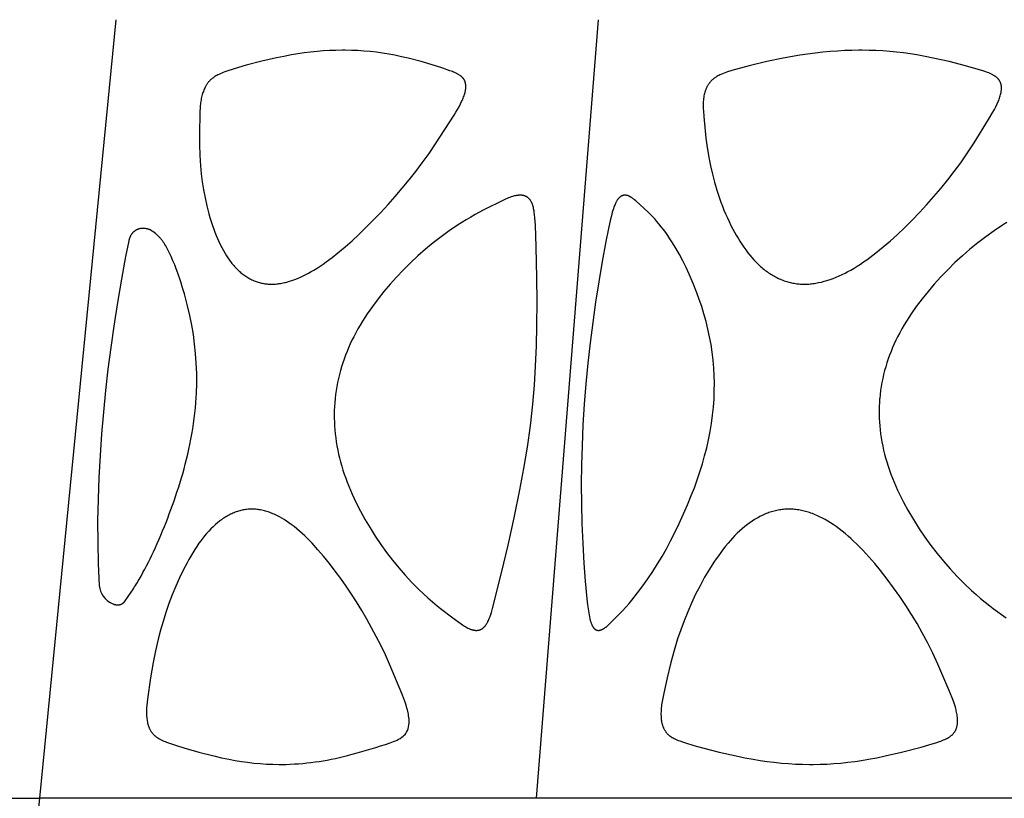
# Model space of a CAD drawing. Header units: millimetres. Extents: x 1250 to 1725, y 0 to 1655.
# Tile 214 of 256: x 1345 to 1398, y 1486 to 1528. Entities that reach past the tile are written whole.
import ezdxf

# ---------------------------------------------------------------- set-up
doc = ezdxf.new("R2010")
doc.units = ezdxf.units.MM
doc.header["$MEASUREMENT"] = 0
doc.layers.add('Crea2D$visibili$tangenti', color=7, linetype='Continuous', true_color=0x000000)

msp = doc.modelspace()

# ---------------------------------------------------------------- linework, layer by layer
at = {"layer": 'Crea2D$visibili$tangenti'}
for p, q in [((1346.084, 1486.197), (1350.206, 1528.073)), ((1372.808, 1486.197), (1376.151, 1528.073)), ((1323.66, 1486.197), (1346.084, 1486.197)), ((1341.996, 1444.314), (1346.084, 1486.197)), ((1372.808, 1486.197), (1346.084, 1486.197)), ((1403.019, 1486.197), (1372.808, 1486.197))]:
    msp.add_line(p, q, dxfattribs=at)
for points in [[(1358.557, 1513.846), (1358.627, 1513.847), (1358.697, 1513.85), (1358.766, 1513.855), (1358.836, 1513.862), (1358.905, 1513.869), (1358.974, 1513.879), (1359.043, 1513.89), (1359.111, 1513.902), (1359.18, 1513.916), (1359.248, 1513.93), (1359.316, 1513.947), (1359.383, 1513.964), (1359.517, 1514.002), (1359.65, 1514.044), (1359.805, 1514.099), (1359.958, 1514.159), (1360.11, 1514.224), (1360.259, 1514.293), (1360.406, 1514.366), (1360.552, 1514.443), (1360.695, 1514.523), (1360.837, 1514.606), (1361.006, 1514.711), (1361.172, 1514.819), (1361.336, 1514.93), (1361.498, 1515.045), (1361.816, 1515.282), (1362.126, 1515.529), (1362.511, 1515.853), (1362.887, 1516.187), (1363.255, 1516.529), (1363.616, 1516.878), (1364.026, 1517.29), (1364.428, 1517.708), (1364.822, 1518.135), (1365.208, 1518.569), (1365.585, 1519.01), (1365.953, 1519.459), (1366.312, 1519.914), (1366.663, 1520.377), (1367.031, 1520.885), (1367.386, 1521.401), (1368.382, 1522.943), (1368.473, 1523.091), (1368.56, 1523.24), (1368.645, 1523.392), (1368.725, 1523.546), (1368.784, 1523.668), (1368.813, 1523.729), (1368.84, 1523.791), (1368.866, 1523.854), (1368.89, 1523.917), (1368.913, 1523.981), (1368.934, 1524.045), (1368.95, 1524.101), (1368.965, 1524.156), (1368.978, 1524.212), (1368.984, 1524.24), (1368.99, 1524.268), (1368.995, 1524.296), (1368.999, 1524.324), (1369.003, 1524.353), (1369.006, 1524.381), (1369.008, 1524.409), (1369.009, 1524.438), (1369.01, 1524.467), (1369.01, 1524.495), (1369.009, 1524.519), (1369.008, 1524.542), (1369.006, 1524.565), (1369.003, 1524.588), (1369, 1524.611), (1368.996, 1524.635), (1368.991, 1524.657), (1368.986, 1524.68), (1368.98, 1524.703), (1368.973, 1524.725), (1368.969, 1524.736), (1368.966, 1524.747), (1368.962, 1524.758), (1368.957, 1524.768), (1368.953, 1524.779), (1368.948, 1524.789), (1368.944, 1524.8), (1368.939, 1524.81), (1368.933, 1524.82), (1368.928, 1524.831), (1368.922, 1524.84), (1368.917, 1524.85), (1368.911, 1524.86), (1368.905, 1524.869), (1368.899, 1524.878), (1368.893, 1524.886), (1368.886, 1524.895), (1368.88, 1524.904), (1368.873, 1524.912), (1368.866, 1524.921), (1368.852, 1524.937), (1368.837, 1524.953), (1368.822, 1524.969), (1368.806, 1524.984), (1368.79, 1524.999), (1368.774, 1525.013), (1368.757, 1525.027), (1368.739, 1525.041), (1368.722, 1525.054), (1368.704, 1525.067), (1368.667, 1525.092), (1368.637, 1525.111), (1368.607, 1525.13), (1368.576, 1525.147), (1368.545, 1525.164), (1368.513, 1525.181), (1368.481, 1525.196), (1368.417, 1525.226), (1368.351, 1525.254), (1368.285, 1525.281), (1368.152, 1525.331), (1367.77, 1525.465), (1367.386, 1525.59), (1366.611, 1525.817), (1365.906, 1526), (1365.551, 1526.083), (1365.194, 1526.158), (1364.864, 1526.219), (1364.532, 1526.273), (1364.199, 1526.32), (1363.865, 1526.358), (1363.53, 1526.388), (1363.194, 1526.41), (1362.858, 1526.424), (1362.522, 1526.429), (1362.44, 1526.428), (1362.359, 1526.429), (1362.02, 1526.424), (1361.681, 1526.41), (1361.342, 1526.39), (1361.004, 1526.361), (1360.657, 1526.325), (1360.311, 1526.282), (1359.966, 1526.231), (1359.622, 1526.175), (1359.223, 1526.102), (1358.826, 1526.021), (1358.036, 1525.841), (1357.2, 1525.624), (1356.785, 1525.505), (1356.207, 1525.325), (1356.043, 1525.267), (1355.961, 1525.237), (1355.881, 1525.204), (1355.801, 1525.17), (1355.722, 1525.133), (1355.668, 1525.107), (1355.615, 1525.079), (1355.563, 1525.05), (1355.512, 1525.02), (1355.487, 1525.004), (1355.462, 1524.987), (1355.438, 1524.971), (1355.414, 1524.954), (1355.39, 1524.936), (1355.367, 1524.918), (1355.344, 1524.899), (1355.321, 1524.88), (1355.298, 1524.86), (1355.276, 1524.839), (1355.254, 1524.817), (1355.233, 1524.795), (1355.212, 1524.773), (1355.192, 1524.75), (1355.172, 1524.727), (1355.153, 1524.703), (1355.134, 1524.679), (1355.116, 1524.654), (1355.098, 1524.629), (1355.081, 1524.604), (1355.064, 1524.578), (1355.047, 1524.552), (1355.031, 1524.526), (1355.016, 1524.499), (1355.001, 1524.473), (1354.986, 1524.445), (1354.959, 1524.39), (1354.933, 1524.334), (1354.909, 1524.277), (1354.887, 1524.22), (1354.867, 1524.162), (1354.848, 1524.104), (1354.832, 1524.045), (1354.811, 1523.973), (1354.793, 1523.9), (1354.778, 1523.827), (1354.763, 1523.753), (1354.751, 1523.68), (1354.741, 1523.606), (1354.731, 1523.532), (1354.723, 1523.458), (1354.711, 1523.309), (1354.703, 1523.16), (1354.692, 1522.861), (1354.677, 1522.11), (1354.68, 1521.36), (1354.7, 1520.789), (1354.738, 1520.219), (1354.779, 1519.784), (1354.833, 1519.35), (1354.9, 1518.918), (1354.98, 1518.488), (1355.074, 1518.062), (1355.127, 1517.85), (1355.183, 1517.639), (1355.244, 1517.429), (1355.308, 1517.221), (1355.376, 1517.013), (1355.449, 1516.807), (1355.512, 1516.638), (1355.578, 1516.471), (1355.648, 1516.305), (1355.721, 1516.14), (1355.798, 1515.978), (1355.879, 1515.817), (1355.964, 1515.659), (1356.054, 1515.503), (1356.131, 1515.379), (1356.21, 1515.257), (1356.294, 1515.138), (1356.381, 1515.021), (1356.426, 1514.964), (1356.472, 1514.908), (1356.519, 1514.852), (1356.567, 1514.798), (1356.616, 1514.744), (1356.666, 1514.692), (1356.717, 1514.64), (1356.77, 1514.59), (1356.816, 1514.547), (1356.864, 1514.504), (1356.912, 1514.463), (1356.962, 1514.423), (1357.012, 1514.384), (1357.063, 1514.345), (1357.115, 1514.308), (1357.167, 1514.272), (1357.221, 1514.238), (1357.275, 1514.204), (1357.33, 1514.172), (1357.385, 1514.142), (1357.442, 1514.112), (1357.499, 1514.084), (1357.556, 1514.058), (1357.615, 1514.033), (1357.671, 1514.011), (1357.728, 1513.99), (1357.785, 1513.971), (1357.843, 1513.953), (1357.901, 1513.936), (1357.959, 1513.921), (1358.018, 1513.907), (1358.077, 1513.895), (1358.137, 1513.884), (1358.197, 1513.874), (1358.256, 1513.866), (1358.317, 1513.859), (1358.377, 1513.854), (1358.437, 1513.85), (1358.497, 1513.847)], [(1387.222, 1513.846), (1387.3, 1513.847), (1387.377, 1513.85), (1387.454, 1513.855), (1387.531, 1513.861), (1387.608, 1513.869), (1387.684, 1513.879), (1387.76, 1513.889), (1387.837, 1513.901), (1387.913, 1513.915), (1387.988, 1513.93), (1388.139, 1513.964), (1388.288, 1514.002), (1388.437, 1514.045), (1388.603, 1514.1), (1388.768, 1514.159), (1388.931, 1514.224), (1389.092, 1514.293), (1389.251, 1514.366), (1389.408, 1514.443), (1389.564, 1514.525), (1389.717, 1514.609), (1389.894, 1514.712), (1390.069, 1514.819), (1390.242, 1514.93), (1390.412, 1515.044), (1390.58, 1515.162), (1390.746, 1515.282), (1391.072, 1515.531), (1391.468, 1515.852), (1391.855, 1516.185), (1392.232, 1516.527), (1392.602, 1516.878), (1393.014, 1517.286), (1393.417, 1517.702), (1393.811, 1518.128), (1394.195, 1518.561), (1394.57, 1519.003), (1394.934, 1519.453), (1395.289, 1519.912), (1395.633, 1520.378), (1396.002, 1520.905), (1396.357, 1521.442), (1397.131, 1522.699), (1397.364, 1523.091), (1397.446, 1523.24), (1397.525, 1523.392), (1397.599, 1523.546), (1397.652, 1523.668), (1397.677, 1523.729), (1397.701, 1523.791), (1397.724, 1523.854), (1397.745, 1523.917), (1397.764, 1523.981), (1397.781, 1524.045), (1397.793, 1524.102), (1397.805, 1524.16), (1397.814, 1524.218), (1397.818, 1524.247), (1397.821, 1524.276), (1397.824, 1524.305), (1397.826, 1524.334), (1397.827, 1524.364), (1397.828, 1524.393), (1397.827, 1524.422), (1397.826, 1524.451), (1397.823, 1524.48), (1397.822, 1524.495), (1397.82, 1524.509), (1397.816, 1524.533), (1397.812, 1524.557), (1397.807, 1524.58), (1397.801, 1524.604), (1397.794, 1524.627), (1397.787, 1524.65), (1397.779, 1524.673), (1397.77, 1524.695), (1397.761, 1524.718), (1397.75, 1524.739), (1397.739, 1524.761), (1397.728, 1524.782), (1397.722, 1524.792), (1397.716, 1524.803), (1397.709, 1524.813), (1397.703, 1524.823), (1397.696, 1524.832), (1397.689, 1524.842), (1397.682, 1524.852), (1397.675, 1524.861), (1397.667, 1524.871), (1397.659, 1524.88), (1397.651, 1524.89), (1397.642, 1524.899), (1397.634, 1524.908), (1397.625, 1524.917), (1397.608, 1524.934), (1397.589, 1524.951), (1397.57, 1524.967), (1397.551, 1524.983), (1397.531, 1524.998), (1397.511, 1525.013), (1397.49, 1525.027), (1397.469, 1525.041), (1397.448, 1525.055), (1397.404, 1525.08), (1397.36, 1525.105), (1397.324, 1525.124), (1397.288, 1525.141), (1397.215, 1525.175), (1397.141, 1525.207), (1397.066, 1525.236), (1396.991, 1525.264), (1396.762, 1525.34), (1396.328, 1525.471), (1395.892, 1525.594), (1395.014, 1525.817), (1394.15, 1526.011), (1393.716, 1526.098), (1393.28, 1526.175), (1392.914, 1526.233), (1392.548, 1526.283), (1392.181, 1526.326), (1391.812, 1526.362), (1391.444, 1526.39), (1391.074, 1526.411), (1390.705, 1526.424), (1390.335, 1526.429), (1390.243, 1526.428), (1390.151, 1526.429), (1389.769, 1526.424), (1389.388, 1526.41), (1389.007, 1526.389), (1388.626, 1526.361), (1388.212, 1526.321), (1387.798, 1526.274), (1387.385, 1526.219), (1386.973, 1526.157), (1386.089, 1526), (1385.21, 1525.816), (1384.322, 1525.607), (1383.442, 1525.371), (1383.262, 1525.318), (1383.083, 1525.261), (1382.994, 1525.231), (1382.906, 1525.198), (1382.819, 1525.164), (1382.733, 1525.128), (1382.677, 1525.102), (1382.622, 1525.076), (1382.567, 1525.048), (1382.513, 1525.018), (1382.487, 1525.003), (1382.461, 1524.987), (1382.435, 1524.97), (1382.41, 1524.953), (1382.385, 1524.936), (1382.36, 1524.918), (1382.336, 1524.899), (1382.312, 1524.88), (1382.29, 1524.861), (1382.268, 1524.842), (1382.247, 1524.822), (1382.226, 1524.802), (1382.205, 1524.781), (1382.185, 1524.76), (1382.166, 1524.738), (1382.147, 1524.716), (1382.128, 1524.693), (1382.11, 1524.67), (1382.093, 1524.646), (1382.076, 1524.622), (1382.059, 1524.598), (1382.043, 1524.574), (1382.028, 1524.549), (1382.013, 1524.524), (1381.998, 1524.496), (1381.983, 1524.467), (1381.969, 1524.439), (1381.955, 1524.41), (1381.942, 1524.381), (1381.93, 1524.351), (1381.918, 1524.321), (1381.907, 1524.291), (1381.897, 1524.261), (1381.887, 1524.231), (1381.868, 1524.17), (1381.852, 1524.108), (1381.838, 1524.045), (1381.822, 1523.972), (1381.81, 1523.898), (1381.8, 1523.824), (1381.792, 1523.75), (1381.786, 1523.676), (1381.782, 1523.602), (1381.78, 1523.528), (1381.779, 1523.454), (1381.782, 1523.305), (1381.789, 1523.156), (1381.812, 1522.859), (1381.883, 1522.087), (1381.927, 1521.702), (1381.977, 1521.317), (1382.064, 1520.764), (1382.115, 1520.489), (1382.17, 1520.214), (1382.271, 1519.772), (1382.385, 1519.334), (1382.513, 1518.899), (1382.656, 1518.469), (1382.733, 1518.255), (1382.813, 1518.044), (1382.898, 1517.833), (1382.986, 1517.625), (1383.078, 1517.418), (1383.173, 1517.212), (1383.273, 1517.009), (1383.377, 1516.808), (1383.466, 1516.642), (1383.558, 1516.478), (1383.654, 1516.315), (1383.752, 1516.155), (1383.855, 1515.997), (1383.96, 1515.841), (1384.07, 1515.688), (1384.184, 1515.538), (1384.288, 1515.408), (1384.396, 1515.28), (1384.507, 1515.155), (1384.622, 1515.034), (1384.74, 1514.917), (1384.801, 1514.86), (1384.863, 1514.804), (1384.925, 1514.749), (1384.989, 1514.695), (1385.054, 1514.642), (1385.12, 1514.591), (1385.178, 1514.547), (1385.237, 1514.504), (1385.297, 1514.463), (1385.358, 1514.422), (1385.419, 1514.382), (1385.482, 1514.344), (1385.545, 1514.307), (1385.608, 1514.271), (1385.672, 1514.236), (1385.737, 1514.203), (1385.803, 1514.171), (1385.869, 1514.14), (1385.936, 1514.111), (1386.004, 1514.083), (1386.072, 1514.057), (1386.14, 1514.032), (1386.206, 1514.01), (1386.271, 1513.99), (1386.338, 1513.97), (1386.404, 1513.953), (1386.471, 1513.936), (1386.538, 1513.921), (1386.606, 1513.907), (1386.674, 1513.895), (1386.742, 1513.884), (1386.81, 1513.874), (1386.879, 1513.866), (1386.947, 1513.859), (1387.016, 1513.854), (1387.085, 1513.85), (1387.154, 1513.847)], [(1361.978, 1507.706), (1361.976, 1507.685), (1361.957, 1507.477), (1361.943, 1507.268), (1361.934, 1507.06), (1361.93, 1506.851), (1361.931, 1506.642), (1361.937, 1506.433), (1361.948, 1506.225), (1361.963, 1506.016), (1361.985, 1505.798), (1362.011, 1505.579), (1362.042, 1505.362), (1362.078, 1505.145), (1362.119, 1504.929), (1362.165, 1504.714), (1362.215, 1504.5), (1362.27, 1504.288), (1362.332, 1504.067), (1362.399, 1503.847), (1362.471, 1503.63), (1362.547, 1503.413), (1362.628, 1503.198), (1362.712, 1502.985), (1362.892, 1502.563), (1363.11, 1502.094), (1363.344, 1501.634), (1363.593, 1501.181), (1363.856, 1500.736), (1364.138, 1500.289), (1364.433, 1499.851), (1364.741, 1499.423), (1365.063, 1499.003), (1365.397, 1498.595), (1365.744, 1498.197), (1366.103, 1497.81), (1366.476, 1497.435), (1366.715, 1497.206), (1366.959, 1496.983), (1367.208, 1496.765), (1367.461, 1496.552), (1367.645, 1496.404), (1368.308, 1495.909), (1368.764, 1495.573), (1368.822, 1495.533), (1368.881, 1495.494), (1368.94, 1495.457), (1369.001, 1495.42), (1369.062, 1495.386), (1369.125, 1495.354), (1369.169, 1495.332), (1369.215, 1495.312), (1369.237, 1495.302), (1369.26, 1495.293), (1369.284, 1495.284), (1369.307, 1495.276), (1369.33, 1495.269), (1369.354, 1495.262), (1369.378, 1495.255), (1369.402, 1495.249), (1369.426, 1495.244), (1369.45, 1495.239), (1369.475, 1495.236), (1369.499, 1495.233), (1369.51, 1495.231), (1369.521, 1495.23), (1369.533, 1495.229), (1369.544, 1495.228), (1369.555, 1495.228), (1369.566, 1495.227), (1369.578, 1495.227), (1369.589, 1495.228), (1369.6, 1495.228), (1369.611, 1495.229), (1369.623, 1495.23), (1369.634, 1495.231), (1369.645, 1495.232), (1369.656, 1495.233), (1369.668, 1495.235), (1369.679, 1495.237), (1369.69, 1495.239), (1369.701, 1495.242), (1369.712, 1495.244), (1369.723, 1495.247), (1369.734, 1495.25), (1369.745, 1495.253), (1369.756, 1495.257), (1369.767, 1495.261), (1369.777, 1495.264), (1369.788, 1495.269), (1369.798, 1495.273), (1369.809, 1495.277), (1369.819, 1495.282), (1369.829, 1495.287), (1369.839, 1495.292), (1369.849, 1495.297), (1369.859, 1495.303), (1369.869, 1495.309), (1369.879, 1495.315), (1369.889, 1495.321), (1369.899, 1495.328), (1369.908, 1495.334), (1369.917, 1495.341), (1369.927, 1495.348), (1369.936, 1495.355), (1369.945, 1495.363), (1369.963, 1495.378), (1369.98, 1495.394), (1369.996, 1495.41), (1370.013, 1495.427), (1370.028, 1495.444), (1370.044, 1495.462), (1370.058, 1495.48), (1370.073, 1495.499), (1370.087, 1495.518), (1370.1, 1495.537), (1370.114, 1495.557), (1370.129, 1495.581), (1370.144, 1495.606), (1370.159, 1495.631), (1370.173, 1495.656), (1370.187, 1495.682), (1370.2, 1495.707), (1370.224, 1495.76), (1370.248, 1495.813), (1370.27, 1495.866), (1370.31, 1495.975), (1370.348, 1496.082), (1370.382, 1496.19), (1370.446, 1496.407), (1370.928, 1498.323), (1371.281, 1499.804), (1371.614, 1501.29), (1371.921, 1502.781), (1372.134, 1503.927), (1372.324, 1505.077), (1372.486, 1506.231), (1372.616, 1507.39), (1372.702, 1508.414), (1372.765, 1509.439), (1372.811, 1510.536), (1372.835, 1511.634), (1372.841, 1512.912), (1372.829, 1514.19), (1372.795, 1515.864), (1372.752, 1517.023), (1372.74, 1517.217), (1372.724, 1517.41), (1372.704, 1517.602), (1372.691, 1517.698), (1372.677, 1517.794), (1372.667, 1517.851), (1372.656, 1517.908), (1372.644, 1517.964), (1372.631, 1518.02), (1372.623, 1518.048), (1372.615, 1518.075), (1372.606, 1518.102), (1372.597, 1518.13), (1372.587, 1518.157), (1372.576, 1518.183), (1372.565, 1518.21), (1372.553, 1518.236), (1372.542, 1518.257), (1372.531, 1518.278), (1372.52, 1518.299), (1372.507, 1518.32), (1372.494, 1518.34), (1372.481, 1518.36), (1372.467, 1518.379), (1372.453, 1518.398), (1372.437, 1518.417), (1372.422, 1518.434), (1372.414, 1518.443), (1372.405, 1518.452), (1372.397, 1518.46), (1372.389, 1518.468), (1372.38, 1518.476), (1372.371, 1518.484), (1372.362, 1518.492), (1372.353, 1518.499), (1372.344, 1518.507), (1372.334, 1518.514), (1372.325, 1518.521), (1372.315, 1518.528), (1372.306, 1518.534), (1372.296, 1518.54), (1372.286, 1518.546), (1372.277, 1518.551), (1372.267, 1518.557), (1372.257, 1518.562), (1372.247, 1518.567), (1372.237, 1518.572), (1372.226, 1518.577), (1372.216, 1518.581), (1372.205, 1518.586), (1372.195, 1518.59), (1372.184, 1518.594), (1372.173, 1518.598), (1372.152, 1518.605), (1372.13, 1518.611), (1372.108, 1518.616), (1372.086, 1518.621), (1372.063, 1518.625), (1372.041, 1518.628), (1372.019, 1518.631), (1371.996, 1518.633), (1371.974, 1518.634), (1371.949, 1518.634), (1371.924, 1518.635), (1371.899, 1518.634), (1371.874, 1518.633), (1371.849, 1518.631), (1371.824, 1518.629), (1371.799, 1518.626), (1371.775, 1518.622), (1371.75, 1518.619), (1371.726, 1518.614), (1371.677, 1518.604), (1371.628, 1518.593), (1371.58, 1518.58), (1371.511, 1518.56), (1371.442, 1518.538), (1371.375, 1518.514), (1371.307, 1518.488), (1371.241, 1518.461), (1371.175, 1518.432), (1371.044, 1518.372), (1369.945, 1517.82), (1369.518, 1517.595), (1369.275, 1517.458), (1369.035, 1517.317), (1368.798, 1517.17), (1368.564, 1517.02), (1368.117, 1516.717), (1367.681, 1516.4), (1367.254, 1516.069), (1366.838, 1515.726), (1366.433, 1515.37), (1366.039, 1515.002), (1365.655, 1514.623), (1365.283, 1514.232), (1364.939, 1513.851), (1364.606, 1513.46), (1364.286, 1513.06), (1363.979, 1512.649), (1363.706, 1512.257), (1363.575, 1512.057), (1363.447, 1511.855), (1363.324, 1511.651), (1363.204, 1511.444), (1363.089, 1511.235), (1362.979, 1511.023), (1362.882, 1510.828), (1362.79, 1510.631), (1362.702, 1510.432), (1362.618, 1510.231), (1362.538, 1510.028), (1362.463, 1509.823), (1362.392, 1509.617), (1362.326, 1509.41), (1362.265, 1509.201), (1362.209, 1508.991), (1362.157, 1508.779), (1362.111, 1508.566), (1362.07, 1508.353), (1362.034, 1508.138), (1362.003, 1507.922)], [(1382.362, 1507.706), (1382.378, 1508.114), (1382.381, 1508.522), (1382.372, 1508.931), (1382.35, 1509.339), (1382.313, 1509.763), (1382.263, 1510.185), (1382.2, 1510.606), (1382.123, 1511.025), (1382.035, 1511.437), (1381.935, 1511.845), (1381.822, 1512.251), (1381.697, 1512.653), (1381.569, 1513.02), (1381.434, 1513.385), (1381.237, 1513.885), (1381.026, 1514.379), (1380.86, 1514.74), (1380.685, 1515.096), (1380.499, 1515.447), (1380.303, 1515.791), (1380.095, 1516.129), (1379.987, 1516.295), (1379.875, 1516.459), (1379.761, 1516.621), (1379.644, 1516.781), (1379.523, 1516.938), (1379.399, 1517.093), (1379.287, 1517.228), (1379.172, 1517.36), (1379.054, 1517.489), (1378.931, 1517.613), (1378.814, 1517.726), (1378.148, 1518.333), (1378.081, 1518.39), (1378.048, 1518.418), (1378.014, 1518.444), (1377.98, 1518.47), (1377.945, 1518.495), (1377.927, 1518.506), (1377.909, 1518.518), (1377.89, 1518.529), (1377.872, 1518.54), (1377.853, 1518.55), (1377.834, 1518.56), (1377.815, 1518.57), (1377.796, 1518.579), (1377.781, 1518.586), (1377.766, 1518.592), (1377.75, 1518.598), (1377.735, 1518.604), (1377.72, 1518.609), (1377.704, 1518.614), (1377.688, 1518.618), (1377.673, 1518.622), (1377.657, 1518.626), (1377.641, 1518.628), (1377.625, 1518.631), (1377.617, 1518.632), (1377.609, 1518.633), (1377.6, 1518.633), (1377.592, 1518.634), (1377.584, 1518.634), (1377.576, 1518.634), (1377.568, 1518.635), (1377.56, 1518.634), (1377.551, 1518.634), (1377.543, 1518.634), (1377.532, 1518.633), (1377.522, 1518.632), (1377.511, 1518.631), (1377.501, 1518.629), (1377.49, 1518.627), (1377.48, 1518.625), (1377.47, 1518.623), (1377.46, 1518.62), (1377.45, 1518.617), (1377.44, 1518.613), (1377.43, 1518.61), (1377.421, 1518.606), (1377.411, 1518.601), (1377.401, 1518.597), (1377.392, 1518.592), (1377.383, 1518.587), (1377.374, 1518.582), (1377.364, 1518.577), (1377.355, 1518.571), (1377.347, 1518.566), (1377.338, 1518.56), (1377.329, 1518.553), (1377.321, 1518.547), (1377.312, 1518.541), (1377.304, 1518.534), (1377.296, 1518.527), (1377.28, 1518.513), (1377.264, 1518.499), (1377.249, 1518.484), (1377.239, 1518.473), (1377.229, 1518.462), (1377.219, 1518.452), (1377.21, 1518.44), (1377.201, 1518.429), (1377.191, 1518.418), (1377.174, 1518.395), (1377.157, 1518.371), (1377.141, 1518.346), (1377.126, 1518.322), (1377.112, 1518.297), (1377.098, 1518.271), (1377.084, 1518.245), (1377.071, 1518.219), (1377.059, 1518.192), (1377.035, 1518.138), (1377.013, 1518.084), (1376.979, 1517.993), (1376.947, 1517.902), (1376.917, 1517.809), (1376.889, 1517.717), (1376.838, 1517.53), (1376.792, 1517.341), (1376.66, 1516.747), (1376.543, 1516.149), (1376.343, 1515.062), (1376.158, 1513.973), (1375.989, 1512.881), (1375.835, 1511.786), (1375.697, 1510.69), (1375.575, 1509.591), (1375.47, 1508.491), (1375.382, 1507.39), (1375.312, 1506.275), (1375.262, 1505.158), (1375.234, 1504.128), (1375.222, 1503.098), (1375.229, 1502.034), (1375.254, 1500.97), (1375.297, 1499.907), (1375.359, 1498.844), (1375.432, 1497.882), (1375.525, 1496.922), (1375.562, 1496.6), (1375.606, 1496.279), (1375.641, 1496.059), (1375.662, 1495.95), (1375.687, 1495.841), (1375.706, 1495.765), (1375.716, 1495.727), (1375.728, 1495.69), (1375.74, 1495.652), (1375.753, 1495.615), (1375.766, 1495.579), (1375.781, 1495.542), (1375.793, 1495.517), (1375.805, 1495.491), (1375.817, 1495.467), (1375.824, 1495.454), (1375.831, 1495.442), (1375.838, 1495.43), (1375.845, 1495.418), (1375.853, 1495.407), (1375.861, 1495.395), (1375.869, 1495.384), (1375.878, 1495.373), (1375.887, 1495.362), (1375.896, 1495.352), (1375.903, 1495.344), (1375.91, 1495.336), (1375.918, 1495.329), (1375.926, 1495.321), (1375.934, 1495.314), (1375.942, 1495.307), (1375.95, 1495.3), (1375.959, 1495.294), (1375.967, 1495.287), (1375.976, 1495.281), (1375.985, 1495.276), (1375.994, 1495.27), (1376.004, 1495.265), (1376.013, 1495.26), (1376.022, 1495.255), (1376.032, 1495.251), (1376.042, 1495.247), (1376.052, 1495.243), (1376.062, 1495.24), (1376.067, 1495.238), (1376.072, 1495.237), (1376.077, 1495.235), (1376.082, 1495.234), (1376.087, 1495.233), (1376.092, 1495.232), (1376.097, 1495.231), (1376.103, 1495.23), (1376.108, 1495.229), (1376.113, 1495.229), (1376.118, 1495.228), (1376.124, 1495.228), (1376.129, 1495.227), (1376.134, 1495.227), (1376.14, 1495.227), (1376.145, 1495.227), (1376.15, 1495.227), (1376.156, 1495.227), (1376.161, 1495.227), (1376.167, 1495.228), (1376.172, 1495.228), (1376.178, 1495.229), (1376.183, 1495.23), (1376.188, 1495.23), (1376.194, 1495.231), (1376.199, 1495.233), (1376.215, 1495.236), (1376.231, 1495.24), (1376.247, 1495.244), (1376.263, 1495.249), (1376.278, 1495.254), (1376.294, 1495.259), (1376.309, 1495.265), (1376.325, 1495.271), (1376.34, 1495.278), (1376.355, 1495.285), (1376.37, 1495.292), (1376.385, 1495.3), (1376.4, 1495.308), (1376.414, 1495.316), (1376.429, 1495.324), (1376.443, 1495.333), (1376.465, 1495.347), (1376.487, 1495.362), (1376.508, 1495.377), (1376.529, 1495.393), (1376.55, 1495.409), (1376.57, 1495.426), (1376.609, 1495.46), (1376.648, 1495.495), (1376.761, 1495.605), (1377.418, 1496.268), (1377.629, 1496.496), (1377.79, 1496.677), (1377.946, 1496.862), (1378.249, 1497.24), (1378.534, 1497.619), (1378.807, 1498.006), (1379.07, 1498.401), (1379.322, 1498.802), (1379.564, 1499.21), (1379.797, 1499.623), (1380.021, 1500.042), (1380.236, 1500.464), (1380.484, 1500.977), (1380.721, 1501.495), (1380.935, 1501.983), (1381.139, 1502.476), (1381.304, 1502.9), (1381.459, 1503.327), (1381.603, 1503.759), (1381.738, 1504.193), (1381.858, 1504.621), (1381.968, 1505.052), (1382.065, 1505.485), (1382.151, 1505.921), (1382.224, 1506.359), (1382.284, 1506.8), (1382.33, 1507.242), (1382.361, 1507.685)], [(1386.391, 1501.753), (1386.318, 1501.751), (1386.245, 1501.748), (1386.172, 1501.743), (1386.099, 1501.737), (1386.027, 1501.729), (1385.954, 1501.719), (1385.882, 1501.707), (1385.81, 1501.694), (1385.738, 1501.68), (1385.667, 1501.664), (1385.596, 1501.646), (1385.525, 1501.627), (1385.455, 1501.607), (1385.386, 1501.585), (1385.316, 1501.561), (1385.248, 1501.537), (1385.175, 1501.508), (1385.102, 1501.479), (1385.03, 1501.447), (1384.959, 1501.415), (1384.889, 1501.381), (1384.819, 1501.345), (1384.75, 1501.308), (1384.681, 1501.27), (1384.613, 1501.231), (1384.546, 1501.19), (1384.414, 1501.105), (1384.285, 1501.016), (1384.158, 1500.923), (1384.016, 1500.812), (1383.878, 1500.696), (1383.744, 1500.576), (1383.613, 1500.452), (1383.485, 1500.324), (1383.361, 1500.193), (1383.24, 1500.06), (1383.121, 1499.923), (1382.984, 1499.758), (1382.851, 1499.59), (1382.721, 1499.418), (1382.595, 1499.245), (1382.472, 1499.069), (1382.352, 1498.89), (1382.122, 1498.528), (1381.858, 1498.082), (1381.608, 1497.629), (1381.373, 1497.167), (1381.153, 1496.698), (1380.946, 1496.223), (1380.753, 1495.743), (1380.573, 1495.257), (1380.405, 1494.767), (1380.211, 1494.14), (1380.037, 1493.508), (1379.839, 1492.684), (1379.658, 1491.856), (1379.584, 1491.493), (1379.553, 1491.311), (1379.54, 1491.22), (1379.529, 1491.128), (1379.522, 1491.056), (1379.517, 1490.984), (1379.512, 1490.912), (1379.509, 1490.84), (1379.508, 1490.767), (1379.508, 1490.695), (1379.509, 1490.623), (1379.512, 1490.551), (1379.517, 1490.487), (1379.524, 1490.423), (1379.533, 1490.359), (1379.539, 1490.328), (1379.544, 1490.296), (1379.551, 1490.264), (1379.558, 1490.233), (1379.566, 1490.202), (1379.574, 1490.171), (1379.583, 1490.14), (1379.593, 1490.11), (1379.603, 1490.079), (1379.614, 1490.049), (1379.625, 1490.023), (1379.636, 1489.997), (1379.647, 1489.972), (1379.659, 1489.947), (1379.672, 1489.922), (1379.685, 1489.897), (1379.699, 1489.873), (1379.713, 1489.849), (1379.728, 1489.826), (1379.744, 1489.802), (1379.76, 1489.78), (1379.777, 1489.757), (1379.794, 1489.736), (1379.812, 1489.714), (1379.83, 1489.694), (1379.849, 1489.673), (1379.868, 1489.654), (1379.888, 1489.635), (1379.909, 1489.616), (1379.93, 1489.598), (1379.951, 1489.58), (1379.973, 1489.563), (1379.995, 1489.547), (1380.018, 1489.531), (1380.041, 1489.515), (1380.064, 1489.5), (1380.112, 1489.471), (1380.16, 1489.443), (1380.209, 1489.417), (1380.247, 1489.398), (1380.284, 1489.379), (1380.361, 1489.345), (1380.438, 1489.313), (1380.516, 1489.282), (1380.674, 1489.227), (1380.834, 1489.175), (1381.284, 1489.038), (1381.736, 1488.911), (1382.647, 1488.679), (1383.556, 1488.473), (1384.013, 1488.38), (1384.472, 1488.297), (1384.848, 1488.235), (1385.225, 1488.181), (1385.604, 1488.134), (1385.983, 1488.095), (1386.362, 1488.063), (1386.743, 1488.04), (1387.124, 1488.025), (1387.505, 1488.019), (1387.597, 1488.02), (1387.689, 1488.019), (1388.064, 1488.025), (1388.44, 1488.039), (1388.815, 1488.063), (1389.189, 1488.094), (1389.561, 1488.134), (1389.932, 1488.181), (1390.302, 1488.235), (1390.671, 1488.297), (1391.119, 1488.381), (1391.566, 1488.473), (1392.454, 1488.679), (1393.502, 1488.953), (1393.923, 1489.072), (1394.341, 1489.2), (1394.492, 1489.25), (1394.566, 1489.277), (1394.64, 1489.305), (1394.713, 1489.334), (1394.785, 1489.366), (1394.821, 1489.383), (1394.857, 1489.4), (1394.892, 1489.418), (1394.927, 1489.437), (1394.972, 1489.463), (1395.017, 1489.491), (1395.039, 1489.505), (1395.061, 1489.52), (1395.083, 1489.535), (1395.104, 1489.551), (1395.124, 1489.567), (1395.144, 1489.584), (1395.164, 1489.601), (1395.183, 1489.619), (1395.202, 1489.637), (1395.22, 1489.656), (1395.238, 1489.675), (1395.254, 1489.695), (1395.27, 1489.715), (1395.286, 1489.735), (1395.3, 1489.757), (1395.314, 1489.778), (1395.327, 1489.8), (1395.34, 1489.823), (1395.352, 1489.845), (1395.363, 1489.869), (1395.374, 1489.892), (1395.384, 1489.916), (1395.394, 1489.94), (1395.403, 1489.964), (1395.411, 1489.989), (1395.418, 1490.014), (1395.425, 1490.038), (1395.432, 1490.063), (1395.439, 1490.093), (1395.444, 1490.123), (1395.449, 1490.154), (1395.454, 1490.184), (1395.457, 1490.214), (1395.46, 1490.245), (1395.462, 1490.275), (1395.464, 1490.306), (1395.464, 1490.336), (1395.465, 1490.367), (1395.463, 1490.429), (1395.46, 1490.49), (1395.455, 1490.551), (1395.447, 1490.621), (1395.438, 1490.689), (1395.426, 1490.758), (1395.412, 1490.826), (1395.397, 1490.894), (1395.381, 1490.962), (1395.345, 1491.096), (1395.294, 1491.263), (1395.237, 1491.429), (1395.176, 1491.593), (1395, 1492.025), (1394.409, 1493.406), (1394.133, 1493.997), (1393.84, 1494.579), (1393.567, 1495.088), (1393.282, 1495.59), (1392.984, 1496.085), (1392.675, 1496.573), (1392.354, 1497.053), (1392.021, 1497.524), (1391.676, 1497.988), (1391.319, 1498.442), (1391.01, 1498.817), (1390.691, 1499.184), (1390.362, 1499.541), (1390.193, 1499.715), (1390.02, 1499.887), (1389.874, 1500.028), (1389.724, 1500.166), (1389.573, 1500.301), (1389.418, 1500.433), (1389.261, 1500.562), (1389.1, 1500.686), (1388.936, 1500.807), (1388.769, 1500.922), (1388.628, 1501.014), (1388.485, 1501.103), (1388.339, 1501.187), (1388.191, 1501.267), (1388.04, 1501.342), (1387.887, 1501.412), (1387.81, 1501.445), (1387.732, 1501.477), (1387.654, 1501.507), (1387.575, 1501.535), (1387.503, 1501.56), (1387.431, 1501.583), (1387.359, 1501.605), (1387.286, 1501.625), (1387.213, 1501.644), (1387.139, 1501.662), (1387.066, 1501.678), (1386.991, 1501.693), (1386.917, 1501.706), (1386.842, 1501.718), (1386.768, 1501.728), (1386.693, 1501.736), (1386.617, 1501.743), (1386.542, 1501.748), (1386.466, 1501.751)]]:
    msp.add_lwpolyline(points, close=True, dxfattribs=at)
msp.add_lwpolyline([(1398.119, 1517.171), (1397.88, 1517.02), (1397.427, 1516.719), (1396.985, 1516.403), (1396.553, 1516.073), (1396.132, 1515.73), (1395.721, 1515.374), (1395.321, 1515.006), (1394.933, 1514.626), (1394.556, 1514.235), (1394.209, 1513.854), (1393.874, 1513.463), (1393.551, 1513.062), (1393.241, 1512.65), (1392.968, 1512.258), (1392.836, 1512.059), (1392.708, 1511.857), (1392.585, 1511.653), (1392.465, 1511.446), (1392.351, 1511.237), (1392.241, 1511.025), (1392.145, 1510.83), (1392.053, 1510.633), (1391.966, 1510.434), (1391.883, 1510.233), (1391.804, 1510.03), (1391.731, 1509.825), (1391.662, 1509.619), (1391.598, 1509.411), (1391.539, 1509.202), (1391.485, 1508.992), (1391.436, 1508.78), (1391.392, 1508.567), (1391.354, 1508.353), (1391.321, 1508.138), (1391.294, 1507.923), (1391.273, 1507.706), (1391.271, 1507.685), (1391.256, 1507.477), (1391.247, 1507.268), (1391.242, 1507.059), (1391.242, 1506.85), (1391.248, 1506.641), (1391.259, 1506.432), (1391.274, 1506.224), (1391.295, 1506.016), (1391.322, 1505.796), (1391.354, 1505.578), (1391.392, 1505.36), (1391.435, 1505.144), (1391.482, 1504.928), (1391.535, 1504.713), (1391.592, 1504.5), (1391.653, 1504.287), (1391.723, 1504.066), (1391.797, 1503.846), (1391.875, 1503.628), (1391.959, 1503.411), (1392.046, 1503.196), (1392.137, 1502.982), (1392.233, 1502.771), (1392.333, 1502.561), (1392.442, 1502.343), (1392.554, 1502.127), (1392.789, 1501.7), (1393.086, 1501.192), (1393.399, 1500.694), (1393.704, 1500.241), (1394.024, 1499.798), (1394.358, 1499.365), (1394.706, 1498.943), (1395.066, 1498.532), (1395.439, 1498.133), (1395.825, 1497.745), (1396.222, 1497.37), (1396.458, 1497.158), (1396.698, 1496.951), (1396.942, 1496.749), (1397.191, 1496.552), (1397.386, 1496.404), (1398.086, 1495.909)], dxfattribs=at)
for points in [[(1352.033, 1516.77), (1352.009, 1516.779), (1351.984, 1516.788), (1351.959, 1516.796), (1351.934, 1516.803), (1351.909, 1516.81), (1351.883, 1516.817), (1351.858, 1516.822), (1351.832, 1516.828), (1351.808, 1516.832), (1351.784, 1516.836), (1351.76, 1516.84), (1351.736, 1516.842), (1351.712, 1516.845), (1351.688, 1516.846), (1351.664, 1516.847), (1351.639, 1516.848), (1351.617, 1516.847), (1351.594, 1516.847), (1351.571, 1516.845), (1351.548, 1516.843), (1351.525, 1516.84), (1351.502, 1516.837), (1351.479, 1516.833), (1351.457, 1516.828), (1351.435, 1516.823), (1351.412, 1516.817), (1351.391, 1516.81), (1351.369, 1516.803), (1351.347, 1516.795), (1351.326, 1516.787), (1351.305, 1516.777), (1351.285, 1516.767), (1351.266, 1516.757), (1351.247, 1516.746), (1351.229, 1516.735), (1351.211, 1516.723), (1351.194, 1516.71), (1351.176, 1516.697), (1351.16, 1516.684), (1351.143, 1516.67), (1351.127, 1516.655), (1351.112, 1516.64), (1351.097, 1516.625), (1351.082, 1516.609), (1351.068, 1516.592), (1351.054, 1516.576), (1351.041, 1516.559), (1351.028, 1516.541), (1351.014, 1516.521), (1351.001, 1516.501), (1350.989, 1516.48), (1350.977, 1516.459), (1350.965, 1516.437), (1350.955, 1516.416), (1350.944, 1516.394), (1350.935, 1516.371), (1350.926, 1516.349), (1350.917, 1516.326), (1350.909, 1516.303), (1350.901, 1516.28), (1350.894, 1516.256), (1350.888, 1516.233), (1350.882, 1516.209), (1350.876, 1516.186), (1350.698, 1515.328), (1350.476, 1514.124), (1350.262, 1512.858), (1350.066, 1511.59), (1349.904, 1510.436), (1349.757, 1509.279), (1349.626, 1508.121), (1349.511, 1506.961), (1349.411, 1505.793), (1349.328, 1504.625), (1349.265, 1503.458), (1349.223, 1502.292), (1349.202, 1501.126), (1349.204, 1499.962), (1349.23, 1498.799), (1349.285, 1497.638, 0.270896), (1349.981, 1496.672), (1350.041, 1496.649), (1350.06, 1496.642), (1350.078, 1496.635), (1350.097, 1496.629), (1350.116, 1496.624), (1350.135, 1496.619), (1350.154, 1496.615), (1350.173, 1496.611), (1350.192, 1496.608), (1350.212, 1496.605), (1350.231, 1496.603), (1350.25, 1496.602), (1350.269, 1496.601), (1350.288, 1496.601), (1350.298, 1496.602), (1350.308, 1496.602), (1350.317, 1496.603), (1350.327, 1496.603), (1350.336, 1496.604), (1350.346, 1496.605), (1350.355, 1496.607), (1350.365, 1496.608), (1350.375, 1496.61), (1350.384, 1496.612), (1350.394, 1496.614), (1350.403, 1496.616), (1350.413, 1496.619), (1350.422, 1496.621), (1350.432, 1496.624), (1350.441, 1496.627), (1350.451, 1496.631), (1350.46, 1496.635), (1350.47, 1496.639), (1350.479, 1496.643), (1350.488, 1496.647), (1350.498, 1496.652), (1350.507, 1496.657), (1350.516, 1496.662), (1350.526, 1496.667), (1350.535, 1496.673), (1350.544, 1496.679), (1350.553, 1496.686), (1350.562, 1496.692), (1350.57, 1496.699), (1350.579, 1496.707), (1350.588, 1496.714), (1350.596, 1496.722), (1350.604, 1496.731), (1350.613, 1496.74), (1350.621, 1496.749), (1350.629, 1496.759), (1350.637, 1496.769), (1350.844, 1497.049), (1351.041, 1497.337, 0.014389), (1351.432, 1497.967, 0.022073), (1352.208, 1499.455, 0.030999), (1353.619, 1503.123, 0.024512), (1354.166, 1505.234, 0.031728), (1354.485, 1507.474), (1354.486, 1507.493), (1354.517, 1507.995), (1354.532, 1508.499), (1354.533, 1508.772), (1354.529, 1509.046), (1354.508, 1509.593), (1354.471, 1510.111), (1354.419, 1510.627), (1354.349, 1511.141), (1354.263, 1511.652), (1354.157, 1512.17), (1354.036, 1512.684), (1353.865, 1513.336), (1353.771, 1513.66), (1353.672, 1513.982), (1353.517, 1514.439), (1353.434, 1514.665), (1353.347, 1514.889), (1353.255, 1515.112), (1353.158, 1515.332), (1353.056, 1515.551), (1352.948, 1515.766), (1352.909, 1515.842), (1352.867, 1515.916), (1352.823, 1515.99), (1352.776, 1516.061), (1352.751, 1516.097), (1352.726, 1516.132), (1352.7, 1516.166), (1352.673, 1516.2), (1352.646, 1516.234), (1352.618, 1516.267), (1352.59, 1516.3), (1352.561, 1516.332), (1352.532, 1516.364), (1352.502, 1516.395), (1352.471, 1516.426), (1352.44, 1516.456), (1352.409, 1516.485), (1352.377, 1516.514), (1352.344, 1516.543), (1352.311, 1516.571), (1352.244, 1516.624), (1352.175, 1516.675), (1352.105, 1516.724)], [(1357.488, 1501.753), (1357.423, 1501.751), (1357.358, 1501.748), (1357.294, 1501.743), (1357.229, 1501.737), (1357.165, 1501.728), (1357.1, 1501.718), (1357.036, 1501.707), (1356.973, 1501.693), (1356.909, 1501.679), (1356.846, 1501.662), (1356.784, 1501.645), (1356.722, 1501.625), (1356.66, 1501.604), (1356.599, 1501.582), (1356.538, 1501.559), (1356.478, 1501.534), (1356.414, 1501.505), (1356.35, 1501.474), (1356.287, 1501.443), (1356.225, 1501.409), (1356.163, 1501.375), (1356.102, 1501.339), (1356.042, 1501.301), (1355.983, 1501.263), (1355.924, 1501.223), (1355.866, 1501.182), (1355.809, 1501.14), (1355.753, 1501.097), (1355.643, 1501.008), (1355.535, 1500.916), (1355.473, 1500.859), (1355.412, 1500.802), (1355.293, 1500.684), (1355.177, 1500.563), (1355.066, 1500.438), (1354.957, 1500.31), (1354.853, 1500.179), (1354.751, 1500.046), (1354.652, 1499.91), (1354.536, 1499.743), (1354.423, 1499.573), (1354.315, 1499.4), (1354.21, 1499.225), (1354.108, 1499.049), (1354.009, 1498.87), (1353.821, 1498.508), (1353.603, 1498.057), (1353.4, 1497.599), (1353.212, 1497.136), (1353.037, 1496.666), (1352.875, 1496.192), (1352.725, 1495.714), (1352.588, 1495.232), (1352.463, 1494.747), (1352.318, 1494.123), (1352.19, 1493.495), (1352.047, 1492.672), (1351.877, 1491.523), (1351.858, 1491.362), (1351.842, 1491.201), (1351.832, 1491.039), (1351.829, 1490.958), (1351.828, 1490.877), (1351.828, 1490.796), (1351.831, 1490.714), (1351.835, 1490.633), (1351.842, 1490.551), (1351.848, 1490.487), (1351.857, 1490.424), (1351.866, 1490.36), (1351.878, 1490.297), (1351.892, 1490.234), (1351.9, 1490.203), (1351.908, 1490.172), (1351.917, 1490.142), (1351.926, 1490.111), (1351.936, 1490.081), (1351.947, 1490.05), (1351.957, 1490.025), (1351.967, 1489.999), (1351.977, 1489.974), (1351.989, 1489.949), (1352, 1489.924), (1352.012, 1489.9), (1352.025, 1489.876), (1352.038, 1489.852), (1352.052, 1489.828), (1352.066, 1489.805), (1352.081, 1489.782), (1352.096, 1489.76), (1352.112, 1489.737), (1352.128, 1489.716), (1352.145, 1489.695), (1352.163, 1489.674), (1352.18, 1489.655), (1352.198, 1489.636), (1352.216, 1489.618), (1352.234, 1489.6), (1352.253, 1489.582), (1352.273, 1489.565), (1352.293, 1489.549), (1352.313, 1489.533), (1352.333, 1489.517), (1352.354, 1489.501), (1352.375, 1489.486), (1352.397, 1489.472), (1352.44, 1489.444), (1352.485, 1489.417), (1352.519, 1489.397), (1352.553, 1489.378), (1352.588, 1489.36), (1352.623, 1489.343), (1352.694, 1489.31), (1352.766, 1489.278), (1352.838, 1489.249), (1352.911, 1489.22), (1353.059, 1489.167), (1353.451, 1489.033), (1353.846, 1488.908), (1354.642, 1488.679), (1355.45, 1488.473), (1355.857, 1488.38), (1356.266, 1488.296), (1356.599, 1488.235), (1356.933, 1488.181), (1357.269, 1488.134), (1357.605, 1488.095), (1357.942, 1488.063), (1358.28, 1488.04), (1358.618, 1488.025), (1358.957, 1488.019), (1359.038, 1488.02), (1359.12, 1488.019, 0.061616), (1362.641, 1488.499, 0.01762), (1364.679, 1489.094), (1364.938, 1489.182, 0.098406), (1365.642, 1489.536, 0.083973), (1365.825, 1489.75, 0.163413), (1365.944, 1490.551), (1365.933, 1490.634), (1365.919, 1490.716), (1365.903, 1490.798), (1365.885, 1490.879), (1365.865, 1490.96), (1365.843, 1491.041), (1365.796, 1491.201), (1365.744, 1491.36), (1365.688, 1491.517), (1365.568, 1491.828), (1364.909, 1493.407), (1364.679, 1493.916), (1364.448, 1494.399), (1364.193, 1494.9), (1363.942, 1495.373), (1363.681, 1495.84), (1363.411, 1496.303), (1363.131, 1496.759), (1362.857, 1497.183), (1362.575, 1497.601), (1362.285, 1498.013), (1361.985, 1498.419), (1361.675, 1498.822), (1361.356, 1499.218), (1361.055, 1499.569), (1360.744, 1499.911), (1360.479, 1500.182), (1360.343, 1500.314), (1360.204, 1500.443), (1360.062, 1500.569), (1359.918, 1500.692), (1359.77, 1500.811), (1359.619, 1500.925), (1359.495, 1501.015), (1359.369, 1501.101), (1359.24, 1501.183), (1359.109, 1501.262), (1358.976, 1501.336), (1358.908, 1501.372), (1358.84, 1501.406), (1358.771, 1501.439), (1358.702, 1501.47), (1358.632, 1501.5), (1358.561, 1501.529), (1358.497, 1501.554), (1358.432, 1501.578), (1358.367, 1501.6), (1358.301, 1501.621), (1358.235, 1501.64), (1358.169, 1501.659), (1358.102, 1501.675), (1358.035, 1501.69), (1357.967, 1501.704), (1357.899, 1501.716), (1357.831, 1501.727), (1357.763, 1501.735), (1357.695, 1501.742), (1357.626, 1501.748), (1357.557, 1501.751)]]:
    msp.add_lwpolyline(points, format="xyb", close=True, dxfattribs=at)

doc.saveas('drawing.dxf')
